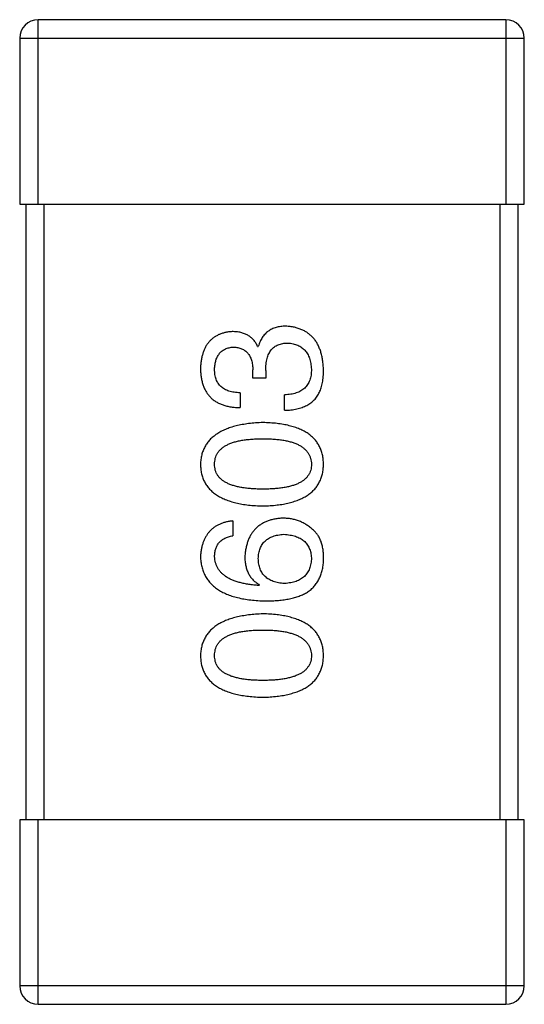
# Model space of a CAD drawing. Header units: millimetres. Extents: x 42 to 554, y 166 to 335.
# Tile 16 of 256: x 378.684 to 379.504, y 192.164 to 193.764. Entities that reach past the tile are written whole.
import ezdxf

# ---------------------------------------------------------------- set-up
doc = ezdxf.new("R2010")
doc.units = ezdxf.units.MM
doc.header["$LTSCALE"] = 30.734
doc.layers.get('0').update_dxf_attribs({"linetype": 'CONTINUOUS'})

msp = doc.modelspace()

# ---------------------------------------------------------------- linework, layer by layer
at = {"linetype": 'Continuous'}
for p, q in [((378.7143, 193.4645), (378.7143, 193.7645)), ((379.4743, 193.7645), (378.7143, 193.7645)), ((379.4743, 193.7645), (379.4743, 193.4645)), ((378.6843, 193.7345), (378.6843, 193.4645)), ((378.6843, 193.7345), (379.5043, 193.7345)), ((379.5043, 193.4645), (379.5043, 193.7345)), ((378.6843, 193.4645), (379.5043, 193.4645)), ((378.6943, 193.4645), (378.6943, 192.4645)), ((378.7243, 192.4645), (378.7243, 193.4645)), ((379.4643, 193.4645), (379.4643, 192.4645)), ((379.4943, 192.4645), (379.4943, 193.4645)), ((379.0709, 193.2336), (379.072, 193.2336)), ((379.0633, 193.1822), (379.0633, 193.1953)), ((379.0841, 193.1942), (379.0841, 193.1822)), ((379.0841, 193.1822), (379.0633, 193.1822)), ((379.0425, 193.1582), (379.0425, 193.1341)), ((379.1147, 193.1298), (379.1147, 193.1549)), ((379.0305, 192.95), (379.0305, 192.926)), ((379.0742, 192.8462), (379.0731, 192.8451)), ((378.6843, 192.4645), (378.6843, 192.1945)), ((379.5043, 192.4645), (378.6843, 192.4645)), ((378.7143, 192.1645), (378.7143, 192.4645)), ((379.4743, 192.4645), (379.4743, 192.1645)), ((379.5043, 192.1945), (379.5043, 192.4645)), ((379.5043, 192.1945), (378.6843, 192.1945)), ((378.7143, 192.1645), (379.4743, 192.1645))]:
    msp.add_line(p, q, dxfattribs=at)
for centre, start, end in [((378.7143, 193.7345), 90, 180), ((379.4743, 193.7345), 0, 90), ((378.7143, 192.1945), 180, 270), ((379.4743, 192.1945), 270, 0)]:
    msp.add_arc(centre, 0.03, start, end, dxfattribs=at)
for points, knots in [([(379.1168, 193.2664), (379.1154, 193.2664), (379.1126, 193.2663), (379.1085, 193.2659), (379.1046, 193.2653), (379.101, 193.2643), (379.0975, 193.2632), (379.0941, 193.2618), (379.091, 193.2601), (379.0881, 193.2582), (379.0854, 193.2561), (379.0829, 193.2536), (379.0806, 193.2509), (379.0784, 193.2479), (379.0766, 193.2447), (379.0748, 193.2413), (379.0733, 193.2375), (379.0725, 193.2349), (379.072, 193.2336)], [0, 0, 0, 0, 0.071215, 0.138707, 0.20396, 0.266995, 0.327734, 0.387609, 0.445602, 0.503345, 0.561136, 0.618597, 0.677672, 0.738255, 0.799989, 0.863961, 0.930555, 1, 1, 1, 1]), ([(379.178, 193.1953), (379.1779, 193.1981), (379.1777, 193.2034), (379.1767, 193.2112), (379.1753, 193.2184), (379.1735, 193.2251), (379.1713, 193.2313), (379.1685, 193.2371), (379.1654, 193.2423), (379.1618, 193.247), (379.1577, 193.2512), (379.1532, 193.2549), (379.1482, 193.2582), (379.1428, 193.2608), (379.1369, 193.263), (379.1306, 193.2647), (379.1239, 193.2659), (379.1192, 193.2662), (379.1168, 193.2664)], [0, 0, 0, 0, 0.078078, 0.151942, 0.221594, 0.28726, 0.350176, 0.409768, 0.467648, 0.523784, 0.578904, 0.634014, 0.689819, 0.746826, 0.805875, 0.867063, 0.931764, 1, 1, 1, 1]), ([(379.0294, 193.2576), (379.0274, 193.2575), (379.0235, 193.2571), (379.0179, 193.2561), (379.0127, 193.2546), (379.0078, 193.2528), (379.0033, 193.2504), (378.9991, 193.2477), (378.9953, 193.2446), (378.9919, 193.241), (378.9888, 193.237), (378.9862, 193.2326), (378.9839, 193.2278), (378.982, 193.2225), (378.9804, 193.2169), (378.9793, 193.2108), (378.9784, 193.2043), (378.9782, 193.1998), (378.978, 193.1975)], [0, 0, 0, 0, 0.067521, 0.132139, 0.193339, 0.252064, 0.309083, 0.364848, 0.420021, 0.475612, 0.532002, 0.589602, 0.649896, 0.712634, 0.778603, 0.848416, 0.922155, 1, 1, 1, 1]), ([(379.0709, 193.2336), (379.07, 193.2355), (379.0681, 193.2392), (379.0644, 193.2442), (379.0601, 193.2484), (379.0551, 193.2518), (379.0495, 193.2544), (379.0434, 193.2563), (379.0366, 193.2574), (379.0319, 193.2576), (379.0294, 193.2576)], [0, 0, 0, 0, 0.125227, 0.244792, 0.361427, 0.478215, 0.59667, 0.722058, 0.856314, 1, 1, 1, 1]), ([(379.001, 193.1964), (379.0011, 193.1978), (379.0012, 193.2005), (379.0017, 193.2043), (379.0024, 193.208), (379.0032, 193.2114), (379.0044, 193.2145), (379.0058, 193.2174), (379.0073, 193.22), (379.0091, 193.2224), (379.0111, 193.2246), (379.0135, 193.2264), (379.0159, 193.2281), (379.0186, 193.2295), (379.0216, 193.2306), (379.0247, 193.2315), (379.0281, 193.2322), (379.0304, 193.2324), (379.0316, 193.2325)], [0, 0, 0, 0, 0.078051, 0.151197, 0.220412, 0.286742, 0.34933, 0.409464, 0.467368, 0.52298, 0.578639, 0.633998, 0.690142, 0.746855, 0.805868, 0.867776, 0.932345, 1, 1, 1, 1]), ([(379.0316, 193.2325), (379.0328, 193.2324), (379.0353, 193.2323), (379.0388, 193.2317), (379.042, 193.2309), (379.045, 193.2298), (379.0478, 193.2285), (379.0504, 193.2268), (379.0528, 193.2249), (379.0549, 193.2227), (379.0568, 193.2202), (379.0584, 193.2175), (379.0598, 193.2144), (379.061, 193.2112), (379.0619, 193.2076), (379.0626, 193.2037), (379.0631, 193.1996), (379.0632, 193.1968), (379.0633, 193.1953)], [0, 0, 0, 0, 0.067741, 0.131599, 0.192143, 0.249977, 0.306453, 0.361639, 0.416449, 0.471489, 0.527582, 0.584873, 0.644974, 0.70814, 0.77492, 0.845909, 0.920585, 1, 1, 1, 1]), ([(379.0841, 193.1942), (379.0841, 193.196), (379.0841, 193.1996), (379.0846, 193.2046), (379.0852, 193.2094), (379.0863, 193.2138), (379.0875, 193.2178), (379.089, 193.2215), (379.0909, 193.2249), (379.093, 193.2279), (379.0954, 193.2305), (379.0981, 193.2328), (379.1011, 193.2348), (379.1043, 193.2363), (379.1079, 193.2375), (379.1117, 193.2384), (379.1158, 193.239), (379.1187, 193.239), (379.1201, 193.239)], [0, 0, 0, 0, 0.082495, 0.159728, 0.232496, 0.300725, 0.365163, 0.425859, 0.483728, 0.538892, 0.592921, 0.646195, 0.699968, 0.754746, 0.811387, 0.870806, 0.933482, 1, 1, 1, 1]), ([(379.1201, 193.239), (379.1216, 193.2389), (379.1244, 193.2387), (379.1286, 193.238), (379.1324, 193.237), (379.136, 193.2356), (379.1394, 193.234), (379.1425, 193.2321), (379.1452, 193.2298), (379.1478, 193.2274), (379.1501, 193.2245), (379.152, 193.2214), (379.1538, 193.2179), (379.1553, 193.2142), (379.1564, 193.2102), (379.1573, 193.2059), (379.158, 193.2012), (379.1583, 193.1981), (379.1584, 193.1964)], [0, 0, 0, 0, 0.068514, 0.133941, 0.195994, 0.255362, 0.312994, 0.369441, 0.424687, 0.480522, 0.537148, 0.594801, 0.654411, 0.716817, 0.781981, 0.850498, 0.923306, 1, 1, 1, 1]), ([(378.978, 193.1975), (378.9781, 193.195), (378.9783, 193.1901), (378.9792, 193.183), (378.9805, 193.1764), (378.9824, 193.1703), (378.9847, 193.1646), (378.9875, 193.1594), (378.9908, 193.1547), (378.9946, 193.1505), (378.9989, 193.1467), (379.0037, 193.1434), (379.009, 193.1407), (379.0148, 193.1384), (379.021, 193.1366), (379.0278, 193.1352), (379.035, 193.1344), (379.04, 193.1342), (379.0425, 193.1341)], [0, 0, 0, 0, 0.073232, 0.142595, 0.207997, 0.270074, 0.329156, 0.386529, 0.441846, 0.496976, 0.551877, 0.607941, 0.665637, 0.725446, 0.788542, 0.855101, 0.925196, 1, 1, 1, 1]), ([(379.0425, 193.1582), (379.0409, 193.1582), (379.0376, 193.1584), (379.0329, 193.159), (379.0285, 193.1597), (379.0244, 193.1609), (379.0207, 193.1623), (379.0172, 193.164), (379.0141, 193.166), (379.0113, 193.1682), (379.0089, 193.1708), (379.0068, 193.1736), (379.005, 193.1767), (379.0035, 193.1801), (379.0024, 193.1838), (379.0016, 193.1878), (379.0011, 193.192), (379.001, 193.1949), (379.001, 193.1964)], [0, 0, 0, 0, 0.078134, 0.15164, 0.221358, 0.286689, 0.348614, 0.407697, 0.464247, 0.520153, 0.574432, 0.629291, 0.684538, 0.742032, 0.801329, 0.863637, 0.930123, 1, 1, 1, 1]), ([(379.1584, 193.1964), (379.1583, 193.1948), (379.1583, 193.1916), (379.1578, 193.187), (379.1569, 193.1827), (379.1557, 193.1787), (379.1542, 193.175), (379.1523, 193.1716), (379.15, 193.1685), (379.1475, 193.1658), (379.1445, 193.1633), (379.1413, 193.1612), (379.1377, 193.1593), (379.1337, 193.1578), (379.1294, 193.1566), (379.1248, 193.1557), (379.1199, 193.1551), (379.1164, 193.155), (379.1147, 193.1549)], [0, 0, 0, 0, 0.071272, 0.13882, 0.201858, 0.262757, 0.320043, 0.376709, 0.431462, 0.486034, 0.541209, 0.597703, 0.65589, 0.717768, 0.782056, 0.850407, 0.92277, 1, 1, 1, 1]), ([(379.1715, 193.1593), (379.172, 193.1604), (379.1731, 193.1627), (379.1744, 193.1665), (379.1756, 193.1705), (379.1764, 193.1749), (379.1772, 193.1796), (379.1777, 193.1846), (379.178, 193.1899), (379.178, 193.1935), (379.178, 193.1953)], [0, 0, 0, 0, 0.101955, 0.208983, 0.322698, 0.44339, 0.570851, 0.70629, 0.84885, 1, 1, 1, 1]), ([(379.1147, 193.1298), (379.1164, 193.1298), (379.1199, 193.13), (379.125, 193.1304), (379.1299, 193.1311), (379.1345, 193.132), (379.1389, 193.1331), (379.1431, 193.1343), (379.147, 193.1359), (379.1507, 193.1376), (379.1542, 193.1396), (379.1574, 193.1417), (379.1603, 193.1441), (379.1631, 193.1467), (379.1656, 193.1495), (379.1678, 193.1526), (379.1698, 193.1558), (379.1709, 193.1581), (379.1715, 193.1593)], [0, 0, 0, 0, 0.078937, 0.154495, 0.226898, 0.296844, 0.363348, 0.427781, 0.48946, 0.549586, 0.607902, 0.664733, 0.720805, 0.776157, 0.831175, 0.886736, 0.943094, 1, 1, 1, 1]), ([(379.0797, 193.1098), (379.0757, 193.1097), (379.0679, 193.1093), (379.0565, 193.1082), (379.046, 193.1066), (379.0362, 193.1045), (379.0272, 193.102), (379.0189, 193.099), (379.0113, 193.0955), (379.0046, 193.0914), (378.9986, 193.0869), (378.9933, 193.082), (378.9888, 193.0765), (378.9851, 193.0706), (378.9821, 193.0641), (378.9799, 193.0572), (378.9785, 193.0498), (378.9782, 193.0447), (378.978, 193.0421)], [0, 0, 0, 0, 0.088475, 0.171606, 0.249595, 0.322626, 0.391327, 0.455765, 0.516374, 0.573675, 0.628522, 0.681161, 0.732559, 0.783563, 0.83504, 0.887639, 0.942585, 1, 1, 1, 1]), ([(379.178, 193.0421), (379.1779, 193.0447), (379.1777, 193.0499), (379.1764, 193.0574), (379.1744, 193.0644), (379.1716, 193.0709), (379.1681, 193.077), (379.1638, 193.0825), (379.1587, 193.0875), (379.1529, 193.092), (379.1463, 193.096), (379.139, 193.0995), (379.1309, 193.1024), (379.1221, 193.1049), (379.1126, 193.107), (379.1023, 193.1084), (379.0912, 193.1094), (379.0836, 193.1097), (379.0797, 193.1098)], [0, 0, 0, 0, 0.059134, 0.115603, 0.169236, 0.221572, 0.273254, 0.32474, 0.377319, 0.431815, 0.488555, 0.548609, 0.612242, 0.680182, 0.75251, 0.829782, 0.91231, 1, 1, 1, 1]), ([(379.001, 193.0421), (379.0011, 193.0438), (379.0012, 193.047), (379.0021, 193.0518), (379.0036, 193.0562), (379.0058, 193.0603), (379.0086, 193.0641), (379.012, 193.0675), (379.0161, 193.0706), (379.0207, 193.0734), (379.026, 193.0758), (379.0319, 193.0779), (379.0383, 193.0797), (379.0454, 193.0811), (379.0531, 193.0822), (379.0614, 193.083), (379.0704, 193.0835), (379.0765, 193.0836), (379.0797, 193.0836)], [0, 0, 0, 0, 0.050604, 0.098688, 0.145699, 0.191791, 0.238625, 0.286717, 0.337546, 0.391814, 0.449755, 0.512106, 0.579685, 0.652048, 0.730262, 0.814146, 0.904281, 1, 1, 1, 1]), ([(379.0797, 193.0836), (379.0828, 193.0836), (379.0889, 193.0835), (379.0977, 193.083), (379.1059, 193.0822), (379.1135, 193.0811), (379.1206, 193.0797), (379.127, 193.0779), (379.1328, 193.0758), (379.1381, 193.0734), (379.1427, 193.0706), (379.1468, 193.0675), (379.1503, 193.0641), (379.1531, 193.0603), (379.1554, 193.0562), (379.157, 193.0518), (379.1581, 193.047), (379.1583, 193.0438), (379.1584, 193.0421)], [0, 0, 0, 0, 0.094834, 0.184067, 0.267029, 0.344713, 0.417334, 0.484367, 0.546941, 0.604717, 0.65953, 0.710539, 0.759381, 0.806382, 0.853027, 0.900623, 0.949121, 1, 1, 1, 1]), ([(378.978, 193.0421), (378.9782, 193.0394), (378.9784, 193.0343), (378.9797, 193.0267), (378.9818, 193.0197), (378.9846, 193.0132), (378.9883, 193.0072), (378.9928, 193.0017), (378.998, 192.9967), (379.004, 192.9922), (379.0108, 192.9882), (379.0184, 192.9847), (379.0267, 192.9817), (379.0358, 192.9792), (379.0457, 192.9772), (379.0563, 192.9757), (379.0677, 192.9747), (379.0756, 192.9745), (379.0797, 192.9743)], [0, 0, 0, 0, 0.057911, 0.113262, 0.165956, 0.217443, 0.268511, 0.319665, 0.372, 0.426129, 0.483365, 0.543779, 0.607756, 0.676562, 0.749704, 0.827713, 0.911177, 1, 1, 1, 1]), ([(379.0797, 193.0016), (379.0765, 193.0017), (379.0704, 193.0017), (379.0614, 193.0022), (379.0531, 193.003), (379.0454, 193.004), (379.0383, 193.0055), (379.0319, 193.0072), (379.026, 193.0092), (379.0208, 193.0116), (379.0161, 193.0143), (379.012, 193.0173), (379.0086, 193.0207), (379.0058, 193.0243), (379.0036, 193.0283), (379.0021, 193.0326), (379.0012, 193.0373), (379.0011, 193.0404), (379.001, 193.0421)], [0, 0, 0, 0, 0.096452, 0.187278, 0.271765, 0.350519, 0.423437, 0.491321, 0.554011, 0.612224, 0.666281, 0.717003, 0.764884, 0.811423, 0.856783, 0.902993, 0.950236, 1, 1, 1, 1]), ([(379.0797, 192.9743), (379.0836, 192.9745), (379.0912, 192.9747), (379.1023, 192.9758), (379.1126, 192.9772), (379.1221, 192.9792), (379.1309, 192.9817), (379.139, 192.9847), (379.1463, 192.9882), (379.1529, 192.9922), (379.1587, 192.9967), (379.1638, 193.0017), (379.1681, 193.0072), (379.1716, 193.0132), (379.1744, 193.0198), (379.1764, 193.0268), (379.1777, 193.0343), (379.1779, 193.0394), (379.178, 193.0421)], [0, 0, 0, 0, 0.087693, 0.170223, 0.247496, 0.319826, 0.387768, 0.451403, 0.511459, 0.568358, 0.622671, 0.675251, 0.726739, 0.778422, 0.830759, 0.884394, 0.940865, 1, 1, 1, 1]), ([(379.1584, 193.0421), (379.1583, 193.0404), (379.1582, 193.0373), (379.1573, 193.0326), (379.1558, 193.0283), (379.1535, 193.0243), (379.1507, 193.0206), (379.1473, 193.0173), (379.1433, 193.0143), (379.1386, 193.0116), (379.1334, 193.0092), (379.1275, 193.0072), (379.121, 193.0055), (379.1139, 193.004), (379.1062, 193.003), (379.0979, 193.0022), (379.089, 193.0017), (379.0829, 193.0017), (379.0797, 193.0016)], [0, 0, 0, 0, 0.049766, 0.097012, 0.143225, 0.188786, 0.235079, 0.282962, 0.333687, 0.387747, 0.445963, 0.508657, 0.576545, 0.649868, 0.72822, 0.812712, 0.903543, 1, 1, 1, 1]), ([(379.0305, 192.95), (379.0285, 192.9498), (379.0246, 192.9493), (379.019, 192.948), (379.0137, 192.9465), (379.0088, 192.9445), (379.0042, 192.9421), (379, 192.9394), (378.9962, 192.9363), (378.9927, 192.9329), (378.9896, 192.929), (378.9869, 192.9249), (378.9845, 192.9203), (378.9824, 192.9154), (378.9808, 192.9101), (378.9795, 192.9044), (378.9786, 192.8984), (378.9782, 192.8942), (378.978, 192.8921)], [0, 0, 0, 0, 0.06947, 0.136096, 0.199592, 0.260665, 0.319672, 0.377156, 0.433415, 0.489984, 0.546535, 0.604276, 0.663499, 0.725182, 0.788953, 0.855683, 0.926216, 1, 1, 1, 1]), ([(379.1125, 192.9544), (379.1101, 192.9543), (379.1055, 192.954), (379.0989, 192.9531), (379.0927, 192.9516), (379.0869, 192.9498), (379.0815, 192.9475), (379.0766, 192.9447), (379.072, 192.9415), (379.0679, 192.9378), (379.0642, 192.9336), (379.0608, 192.9291), (379.058, 192.924), (379.0556, 192.9185), (379.0536, 192.9126), (379.052, 192.9061), (379.0508, 192.8993), (379.0504, 192.8945), (379.0502, 192.8921)], [0, 0, 0, 0, 0.071527, 0.139094, 0.20346, 0.264939, 0.323904, 0.381383, 0.437591, 0.493343, 0.549401, 0.606085, 0.664838, 0.725424, 0.788712, 0.855452, 0.925772, 1, 1, 1, 1]), ([(379.1617, 192.9347), (379.1599, 192.9363), (379.1565, 192.9394), (379.1509, 192.9434), (379.1451, 192.9468), (379.139, 192.9496), (379.1327, 192.9518), (379.1262, 192.9533), (379.1194, 192.9542), (379.1148, 192.9543), (379.1125, 192.9544)], [0, 0, 0, 0, 0.129393, 0.255335, 0.378531, 0.500878, 0.622934, 0.746191, 0.87096, 1, 1, 1, 1]), ([(379.072, 192.8888), (379.0721, 192.8903), (379.0722, 192.8933), (379.0729, 192.8975), (379.0737, 192.9015), (379.0749, 192.9052), (379.0765, 192.9086), (379.0783, 192.9118), (379.0805, 192.9147), (379.0829, 192.9173), (379.0857, 192.9196), (379.0888, 192.9217), (379.0922, 192.9235), (379.0958, 192.925), (379.0998, 192.9262), (379.1041, 192.9272), (379.1087, 192.9278), (379.1119, 192.9281), (379.1136, 192.9282)], [0, 0, 0, 0, 0.069884, 0.136529, 0.199638, 0.259844, 0.317774, 0.374356, 0.430026, 0.485148, 0.5409, 0.597889, 0.657472, 0.718614, 0.783613, 0.85129, 0.923712, 1, 1, 1, 1]), ([(379.1136, 192.9282), (379.1153, 192.9281), (379.1187, 192.9279), (379.1235, 192.9271), (379.1281, 192.9262), (379.1323, 192.9251), (379.1362, 192.9236), (379.1398, 192.9219), (379.1431, 192.9199), (379.1461, 192.9176), (379.1488, 192.9151), (379.1511, 192.9123), (379.1531, 192.9092), (379.1548, 192.9058), (379.1562, 192.9022), (379.1573, 192.8984), (379.158, 192.8942), (379.1582, 192.8914), (379.1584, 192.8899)], [0, 0, 0, 0, 0.078863, 0.153308, 0.223539, 0.289857, 0.35341, 0.413572, 0.471721, 0.528235, 0.584279, 0.638781, 0.69466, 0.751251, 0.809198, 0.869697, 0.933318, 1, 1, 1, 1]), ([(379.178, 192.8856), (379.1781, 192.8884), (379.1782, 192.8938), (379.1776, 192.9016), (379.1764, 192.9087), (379.1746, 192.9152), (379.1723, 192.9211), (379.1694, 192.9263), (379.1659, 192.931), (379.1631, 192.9335), (379.1617, 192.9347)], [0, 0, 0, 0, 0.156782, 0.301945, 0.436395, 0.561474, 0.678489, 0.78853, 0.894967, 1, 1, 1, 1]), ([(379.001, 192.8921), (379.0011, 192.8944), (379.0012, 192.8987), (379.0027, 192.9048), (379.005, 192.9102), (379.0082, 192.9149), (379.0125, 192.9189), (379.0177, 192.9221), (379.0237, 192.9245), (379.0282, 192.9255), (379.0305, 192.926)], [0, 0, 0, 0, 0.136586, 0.261496, 0.378089, 0.490612, 0.605522, 0.725767, 0.8561, 1, 1, 1, 1]), ([(378.978, 192.8921), (378.9782, 192.8893), (378.9786, 192.8838), (378.98, 192.8758), (378.9823, 192.8683), (378.9853, 192.8613), (378.9892, 192.8549), (378.9939, 192.849), (378.9994, 192.8437), (379.0057, 192.839), (379.0127, 192.8347), (379.0206, 192.831), (379.0292, 192.8278), (379.0387, 192.8252), (379.0489, 192.823), (379.0599, 192.8215), (379.0717, 192.8204), (379.0799, 192.8201), (379.0841, 192.82)], [0, 0, 0, 0, 0.058957, 0.115262, 0.16907, 0.221312, 0.273147, 0.324961, 0.377649, 0.432026, 0.488925, 0.549039, 0.612912, 0.680653, 0.753056, 0.830314, 0.912483, 1, 1, 1, 1]), ([(379.0731, 192.8451), (379.0703, 192.8453), (379.0648, 192.8457), (379.0569, 192.8467), (379.0494, 192.848), (379.0425, 192.8496), (379.0361, 192.8515), (379.0303, 192.8537), (379.0249, 192.8561), (379.0201, 192.8589), (379.0159, 192.8621), (379.0121, 192.8654), (379.0089, 192.8691), (379.0063, 192.8732), (379.0041, 192.8774), (379.0025, 192.8821), (379.0014, 192.887), (379.0011, 192.8904), (379.001, 192.8921)], [0, 0, 0, 0, 0.089218, 0.173709, 0.252753, 0.326963, 0.397099, 0.462534, 0.524018, 0.582178, 0.637235, 0.689955, 0.741228, 0.791618, 0.841661, 0.892925, 0.945259, 1, 1, 1, 1]), ([(379.0502, 192.8921), (379.0502, 192.8895), (379.0504, 192.8844), (379.0515, 192.8771), (379.0534, 192.8704), (379.056, 192.8642), (379.0594, 192.8587), (379.0636, 192.8538), (379.0686, 192.8496), (379.0723, 192.8474), (379.0742, 192.8462)], [0, 0, 0, 0, 0.144617, 0.279572, 0.40596, 0.526097, 0.64389, 0.760003, 0.877724, 1, 1, 1, 1]), ([(379.1147, 192.8484), (379.113, 192.8485), (379.1097, 192.8487), (379.105, 192.8494), (379.1006, 192.8504), (379.0964, 192.8517), (379.0927, 192.8532), (379.0892, 192.8551), (379.086, 192.8571), (379.0832, 192.8596), (379.0807, 192.8622), (379.0785, 192.8652), (379.0765, 192.8684), (379.075, 192.872), (379.0738, 192.8758), (379.0729, 192.8799), (379.0722, 192.8843), (379.0721, 192.8873), (379.072, 192.8888)], [0, 0, 0, 0, 0.076072, 0.148369, 0.216753, 0.281358, 0.342792, 0.401604, 0.458929, 0.514444, 0.569818, 0.625343, 0.681554, 0.739608, 0.800134, 0.863477, 0.929547, 1, 1, 1, 1]), ([(379.1584, 192.8899), (379.1583, 192.8883), (379.1582, 192.8852), (379.1575, 192.8807), (379.1566, 192.8765), (379.1553, 192.8726), (379.1537, 192.8689), (379.1518, 192.8656), (379.1495, 192.8625), (379.1469, 192.8599), (379.144, 192.8573), (379.1408, 192.8552), (379.1372, 192.8533), (379.1333, 192.8517), (379.1291, 192.8505), (379.1246, 192.8495), (379.1197, 192.8487), (379.1164, 192.8485), (379.1147, 192.8484)], [0, 0, 0, 0, 0.070403, 0.137196, 0.200053, 0.260887, 0.31876, 0.37535, 0.430743, 0.485927, 0.541678, 0.598832, 0.657726, 0.719441, 0.783504, 0.851852, 0.923533, 1, 1, 1, 1]), ([(379.1518, 192.8342), (379.1538, 192.8357), (379.1578, 192.8386), (379.163, 192.8438), (379.1674, 192.8495), (379.1711, 192.8557), (379.174, 192.8625), (379.1761, 192.8697), (379.1776, 192.8775), (379.1779, 192.8828), (379.178, 192.8856)], [0, 0, 0, 0, 0.125033, 0.246266, 0.36603, 0.485265, 0.606781, 0.732144, 0.862551, 1, 1, 1, 1]), ([(379.0841, 192.82), (379.0876, 192.82), (379.0945, 192.8201), (379.1045, 192.8208), (379.1139, 192.8218), (379.1227, 192.8234), (379.1309, 192.8254), (379.1385, 192.8278), (379.1454, 192.8307), (379.1497, 192.833), (379.1518, 192.8342)], [0, 0, 0, 0, 0.151498, 0.29521, 0.430242, 0.557137, 0.677306, 0.790845, 0.898111, 1, 1, 1, 1]), ([(379.0797, 192.799), (379.0757, 192.7988), (379.0679, 192.7985), (379.0565, 192.7973), (379.046, 192.7957), (379.0362, 192.7937), (379.0272, 192.7911), (379.0189, 192.7881), (379.0113, 192.7846), (379.0046, 192.7806), (378.9986, 192.7761), (378.9933, 192.7711), (378.9888, 192.7656), (378.9851, 192.7597), (378.9821, 192.7532), (378.9799, 192.7463), (378.9785, 192.7389), (378.9782, 192.7338), (378.978, 192.7312)], [0, 0, 0, 0, 0.088475, 0.171606, 0.249595, 0.322626, 0.391327, 0.455765, 0.516374, 0.573675, 0.628522, 0.681161, 0.732559, 0.783563, 0.83504, 0.887639, 0.942585, 1, 1, 1, 1]), ([(379.178, 192.7312), (379.1779, 192.7339), (379.1777, 192.739), (379.1764, 192.7465), (379.1744, 192.7536), (379.1716, 192.7601), (379.1681, 192.7661), (379.1638, 192.7716), (379.1587, 192.7766), (379.1529, 192.7811), (379.1463, 192.7851), (379.139, 192.7886), (379.1309, 192.7916), (379.1221, 192.7941), (379.1126, 192.7961), (379.1023, 192.7976), (379.0912, 192.7986), (379.0836, 192.7988), (379.0797, 192.799)], [0, 0, 0, 0, 0.059134, 0.115603, 0.169236, 0.221572, 0.273254, 0.32474, 0.377319, 0.431815, 0.488555, 0.548609, 0.612242, 0.680182, 0.75251, 0.829782, 0.91231, 1, 1, 1, 1]), ([(379.001, 192.7312), (379.0011, 192.7329), (379.0012, 192.7362), (379.0021, 192.7409), (379.0036, 192.7454), (379.0058, 192.7495), (379.0086, 192.7532), (379.012, 192.7567), (379.0161, 192.7597), (379.0207, 192.7625), (379.026, 192.7649), (379.0319, 192.7671), (379.0383, 192.7688), (379.0454, 192.7703), (379.0531, 192.7714), (379.0614, 192.7722), (379.0704, 192.7727), (379.0765, 192.7727), (379.0797, 192.7727)], [0, 0, 0, 0, 0.050604, 0.098688, 0.145699, 0.191791, 0.238625, 0.286717, 0.337546, 0.391814, 0.449755, 0.512106, 0.579685, 0.652048, 0.730262, 0.814146, 0.904281, 1, 1, 1, 1]), ([(379.0797, 192.7727), (379.0828, 192.7727), (379.0889, 192.7727), (379.0977, 192.7722), (379.1059, 192.7714), (379.1135, 192.7703), (379.1206, 192.7688), (379.127, 192.767), (379.1328, 192.765), (379.1381, 192.7625), (379.1427, 192.7597), (379.1468, 192.7566), (379.1503, 192.7532), (379.1531, 192.7495), (379.1554, 192.7454), (379.157, 192.7409), (379.1581, 192.7362), (379.1583, 192.7329), (379.1584, 192.7312)], [0, 0, 0, 0, 0.094834, 0.184067, 0.267029, 0.344713, 0.417334, 0.484367, 0.546941, 0.604717, 0.65953, 0.710539, 0.759381, 0.806382, 0.853027, 0.900623, 0.949121, 1, 1, 1, 1]), ([(378.978, 192.7312), (378.9782, 192.7286), (378.9784, 192.7234), (378.9797, 192.7159), (378.9818, 192.7089), (378.9846, 192.7023), (378.9883, 192.6963), (378.9928, 192.6908), (378.998, 192.6858), (379.004, 192.6813), (379.0108, 192.6773), (379.0184, 192.6739), (379.0267, 192.6708), (379.0358, 192.6684), (379.0457, 192.6663), (379.0563, 192.6649), (379.0677, 192.6639), (379.0756, 192.6636), (379.0797, 192.6635)], [0, 0, 0, 0, 0.057911, 0.113262, 0.165956, 0.217443, 0.268511, 0.319665, 0.372, 0.426129, 0.483365, 0.543779, 0.607756, 0.676562, 0.749704, 0.827713, 0.911177, 1, 1, 1, 1]), ([(379.0797, 192.6908), (379.0765, 192.6908), (379.0704, 192.6909), (379.0614, 192.6914), (379.0531, 192.6921), (379.0454, 192.6932), (379.0383, 192.6947), (379.0319, 192.6963), (379.026, 192.6984), (379.0208, 192.7008), (379.0161, 192.7034), (379.012, 192.7064), (379.0086, 192.7098), (379.0058, 192.7134), (379.0036, 192.7174), (379.0021, 192.7217), (379.0012, 192.7264), (379.0011, 192.7296), (379.001, 192.7312)], [0, 0, 0, 0, 0.096452, 0.187278, 0.271765, 0.350519, 0.423437, 0.491321, 0.554011, 0.612224, 0.666281, 0.717003, 0.764884, 0.811423, 0.856783, 0.902993, 0.950236, 1, 1, 1, 1]), ([(379.0797, 192.6635), (379.0836, 192.6636), (379.0912, 192.6639), (379.1023, 192.6649), (379.1126, 192.6663), (379.1221, 192.6684), (379.1309, 192.6709), (379.139, 192.6739), (379.1463, 192.6773), (379.1529, 192.6813), (379.1587, 192.6858), (379.1638, 192.6908), (379.1681, 192.6963), (379.1716, 192.7024), (379.1744, 192.7089), (379.1764, 192.7159), (379.1777, 192.7234), (379.1779, 192.7286), (379.178, 192.7312)], [0, 0, 0, 0, 0.087693, 0.170223, 0.247496, 0.319826, 0.387768, 0.451403, 0.511459, 0.568358, 0.622671, 0.675251, 0.726739, 0.778422, 0.830759, 0.884394, 0.940865, 1, 1, 1, 1]), ([(379.1584, 192.7312), (379.1583, 192.7296), (379.1582, 192.7264), (379.1573, 192.7217), (379.1558, 192.7174), (379.1535, 192.7135), (379.1507, 192.7098), (379.1473, 192.7064), (379.1433, 192.7034), (379.1386, 192.7008), (379.1334, 192.6984), (379.1275, 192.6963), (379.121, 192.6947), (379.1139, 192.6932), (379.1062, 192.6921), (379.0979, 192.6914), (379.089, 192.6909), (379.0829, 192.6908), (379.0797, 192.6908)], [0, 0, 0, 0, 0.049766, 0.097012, 0.143225, 0.188786, 0.235079, 0.282962, 0.333687, 0.387747, 0.445963, 0.508657, 0.576545, 0.649868, 0.72822, 0.812712, 0.903543, 1, 1, 1, 1])]:
    msp.add_open_spline(points, degree=3, knots=knots, dxfattribs=at)

doc.saveas('drawing.dxf')
